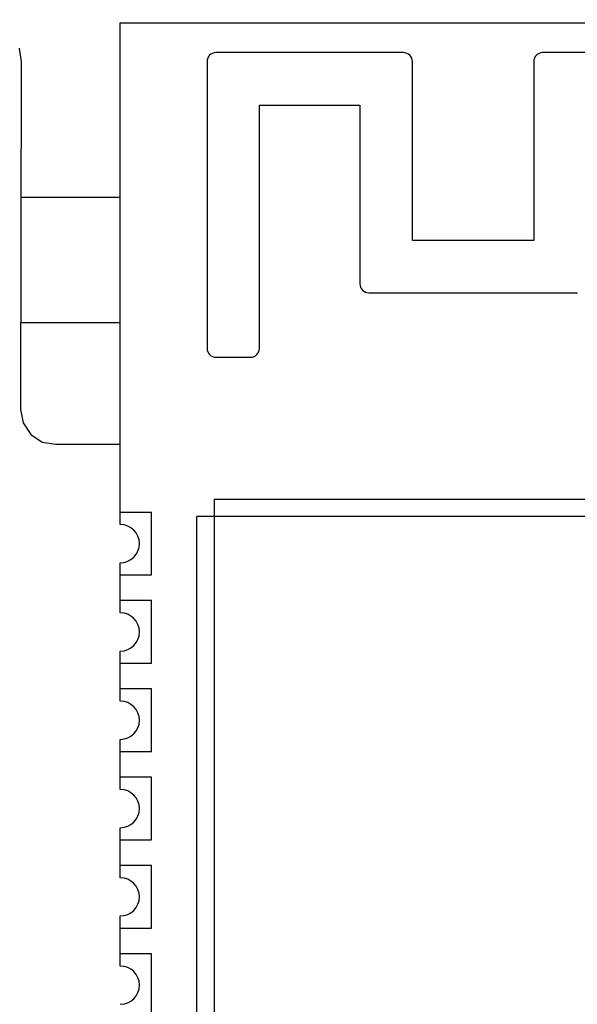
# Model space of a CAD drawing. Header units: millimetres. Extents: x 718 to 1157, y -195 to -52.
# Tile 153 of 156: x 1089 to 1097, y -97 to -82. Entities that reach past the tile are written whole.
import ezdxf

# ---------------------------------------------------------------- set-up
doc = ezdxf.new("R2010")
doc.units = ezdxf.units.MM
doc.header["$LTSCALE"] = 1.21
doc.header["$MEASUREMENT"] = 0
doc.header["$PDMODE"] = 3
doc.header["$PDSIZE"] = 0.3125
doc.layers.get('0').update_dxf_attribs({"linetype": 'CONTINUOUS'})
doc.layers.get('DEFPOINTS').update_dxf_attribs({"linetype": 'CONTINUOUS'})
doc.layers.add('Dim', color=3, linetype='CONTINUOUS', lineweight=25)
doc.styles.get("Standard").update_dxf_attribs({"font": 'txt', "width": 0.8})
doc.dimstyles.get("Standard").update_dxf_attribs({"dimtxt": 0.15625, "dimasz": 0.1875, "dimexe": 0.125, "dimexo": 0.0625, "dimgap": 0.09, "dimtad": 0, "dimtih": 1, "dimtoh": 1, "dimzin": 4, "dimdsep": 46, "dimtxsty": 'Standard', "dimblk": '_FILLED', "dimblk1": '_FILLED', "dimblk2": '_FILLED', "dimcen": 0.09, "dimazin": 1, "dimtp": 0.01, "dimtm": 0.01, "dimtfac": 1, "dimtofl": 0, "dimtmove": 0, "dimatfit": 3, "dimldrblk": '_FILLED', "dimfxl": 1, "dimtolj": 1, "dimtzin": 4, "dimarcsym": 0})

# ---------------------------------------------------------------- blocks, each defined once
blk = doc.blocks.new('_FILLED')
at = {"color": 0, "linetype": 'ByBlock'}
blk.add_solid([(0, 0), (-1, 0.1667), (-1, -0.1667)], dxfattribs=at)
blk = doc.blocks.new('*D36')
at = {"layer": 'DEFPOINTS', "color": 0}
for p in [(1117.488, -60.38), (991.288, -95.917), (1117.488, -95.98)]:
    blk.add_point(p, dxfattribs=at)
at = {"layer": 'Dim', "color": 0, "lineweight": -2}
for p, q in [((991.288, -95.855), (991.288, -60.255)), ((1117.488, -95.917), (1117.488, -60.255)), ((993.828, -60.38), (1049.798, -60.38)), ((1114.948, -60.38), (1058.978, -60.38))]:
    blk.add_line(p, q, dxfattribs=at)
at = {"layer": 'Dim', "color": 0, "lineweight": -2, "xscale": 2.54, "yscale": 2.54, "zscale": 2.54, "rotation": 180}
blk.add_blockref('_FILLED', (991.288, -60.38), dxfattribs=at)
at = {"layer": 'Dim', "color": 0, "lineweight": -2, "xscale": 2.54, "yscale": 2.54, "zscale": 2.54}
blk.add_blockref('_FILLED', (1117.488, -60.38), dxfattribs=at)
at = {"layer": 'Dim', "color": 0, "insert": (1054.388, -60.38), "char_height": 2.5, "attachment_point": 5, "line_spacing_factor": 2.5}
blk.add_mtext('\\A1;126.20', dxfattribs=at)
blk = doc.blocks.new('*D111')
at = {"layer": 'DEFPOINTS', "color": 0}
for p in [(1136.928, -53.893), (971.528, -83.944), (1136.928, -83.944)]:
    blk.add_point(p, dxfattribs=at)
at = {"layer": 'Dim', "color": 0, "lineweight": -2}
for p, q in [((971.528, -83.881), (971.528, -53.768)), ((1136.928, -83.881), (1136.928, -53.768)), ((974.068, -53.893), (1049.638, -53.893)), ((1134.388, -53.893), (1058.818, -53.893))]:
    blk.add_line(p, q, dxfattribs=at)
at = {"layer": 'Dim', "color": 0, "lineweight": -2, "xscale": 2.54, "yscale": 2.54, "zscale": 2.54, "rotation": 180}
blk.add_blockref('_FILLED', (971.528, -53.893), dxfattribs=at)
at = {"layer": 'Dim', "color": 0, "lineweight": -2, "xscale": 2.54, "yscale": 2.54, "zscale": 2.54}
blk.add_blockref('_FILLED', (1136.928, -53.893), dxfattribs=at)
at = {"layer": 'Dim', "color": 0, "insert": (1054.228, -53.893), "char_height": 2.5, "attachment_point": 5}
blk.add_mtext('\\A1;165.40', dxfattribs=at)

msp = doc.modelspace()

# ---------------------------------------------------------------- linework, layer by layer
at = {"color": 7, "linetype": 'Continuous'}
for p, q in [((1090.579, -89.649), (1090.579, -82.434)), ((1090.579, -82.434), (1108.579, -82.434)), ((1089.122, -82.8), (1089.151, -82.995)), ((1094.653, -82.863), (1091.953, -82.863)), ((1099.453, -82.863), (1096.653, -82.863)), ((1089.151, -82.995), (1089.141, -87.993)), ((1091.826, -82.99), (1091.826, -87.116)), ((1094.78, -85.563), (1094.78, -82.99)), ((1096.526, -82.99), (1096.526, -85.563)), ((1092.58, -87.116), (1092.58, -83.617)), ((1092.58, -83.617), (1094.026, -83.617)), ((1094.026, -83.617), (1094.026, -86.19)), ((1090.579, -84.944), (1089.147, -84.944)), ((1096.526, -85.563), (1094.78, -85.563)), ((1094.153, -86.317), (1097.153, -86.317)), ((1089.144, -86.744), (1090.579, -86.744)), ((1091.953, -87.243), (1092.453, -87.243)), ((1089.141, -87.993), (1089.18, -88.188)), ((1089.18, -88.188), (1089.291, -88.354)), ((1089.291, -88.354), (1089.456, -88.464)), ((1089.456, -88.464), (1089.651, -88.493)), ((1089.651, -88.493), (1090.579, -88.493)), ((1091.929, -89.284), (1091.929, -106.884)), ((1091.929, -89.284), (1107.229, -89.284)), ((1091.029, -89.474), (1090.579, -89.474)), ((1091.029, -90.374), (1091.029, -89.474)), ((1091.679, -106.634), (1091.679, -89.534)), ((1107.479, -89.534), (1091.679, -89.534)), ((1090.579, -90.919), (1090.579, -90.199)), ((1090.579, -90.374), (1091.029, -90.374)), ((1091.029, -90.744), (1090.579, -90.744)), ((1091.029, -91.644), (1091.029, -90.744)), ((1090.579, -92.189), (1090.579, -91.469)), ((1090.579, -91.644), (1091.029, -91.644)), ((1091.029, -92.014), (1090.579, -92.014)), ((1091.029, -92.914), (1091.029, -92.014)), ((1090.579, -93.459), (1090.579, -92.739)), ((1090.579, -92.914), (1091.029, -92.914)), ((1091.029, -93.284), (1090.579, -93.284)), ((1091.029, -94.184), (1091.029, -93.284)), ((1090.579, -94.729), (1090.579, -94.009)), ((1090.579, -94.184), (1091.029, -94.184)), ((1091.029, -94.554), (1090.579, -94.554)), ((1091.029, -95.454), (1091.029, -94.554)), ((1090.579, -95.999), (1090.579, -95.279)), ((1090.579, -95.454), (1091.029, -95.454)), ((1091.029, -95.824), (1090.579, -95.824)), ((1091.029, -96.724), (1091.029, -95.824))]:
    msp.add_line(p, q, dxfattribs=at)
for centre, radius, start, end in [((1091.953, -82.99), 0.127, 90, 180), ((1094.653, -82.99), 0.127, 0, 90), ((1096.653, -82.99), 0.127, 90, 180), ((1094.153, -86.19), 0.127, 180, 270), ((1091.953, -87.116), 0.127, 180, 270), ((1092.453, -87.116), 0.127, 270, 0), ((1090.579, -89.924), 0.275, 270, 90), ((1090.579, -91.194), 0.275, 270, 90), ((1090.579, -92.464), 0.275, 270, 90), ((1090.579, -93.734), 0.275, 270, 90), ((1090.579, -95.004), 0.275, 270, 90), ((1090.579, -96.274), 0.275, 270, 90)]:
    msp.add_arc(centre, radius, start, end, dxfattribs=at)

# ---------------------------------------------------------------- dimensions: what is measured, and where the dimension line sits
at = {"layer": 'Dim'}
for base, p1, p2, override, picture, middle in [((1136.928, -53.893), (971.528, -83.944), (1136.928, -83.944), {"dimtxt": 2.5, "dimasz": 2.54, "dimtih": 0, "dimtoh": 0, "dimzin": 0, "dimcen": 0.198, "dimadec": 0, "dimazin": 0, "dimtp": 0, "dimtm": 0, "dimtzin": 0}, '*D111', (1054.228, -53.893)), ((1117.488, -60.38), (991.288, -95.917), (1117.488, -95.98), {"dimtxt": 2.5, "dimasz": 2.54, "dimtih": 0, "dimtoh": 0, "dimzin": 0, "dimcen": 0.198, "dimadec": 0, "dimazin": 0, "dimtp": 0, "dimtm": 0, "dimtdec": 4, "dimtzin": 0}, '*D36', (1054.388, -60.38))]:
    dim = msp.add_linear_dim(base=base, p1=p1, p2=p2, dimstyle='Standard', override=override, dxfattribs=at)
    dim.commit()
    dim.dimension.update_dxf_attribs({"geometry": picture, "text_midpoint": middle})

doc.saveas('drawing.dxf')
